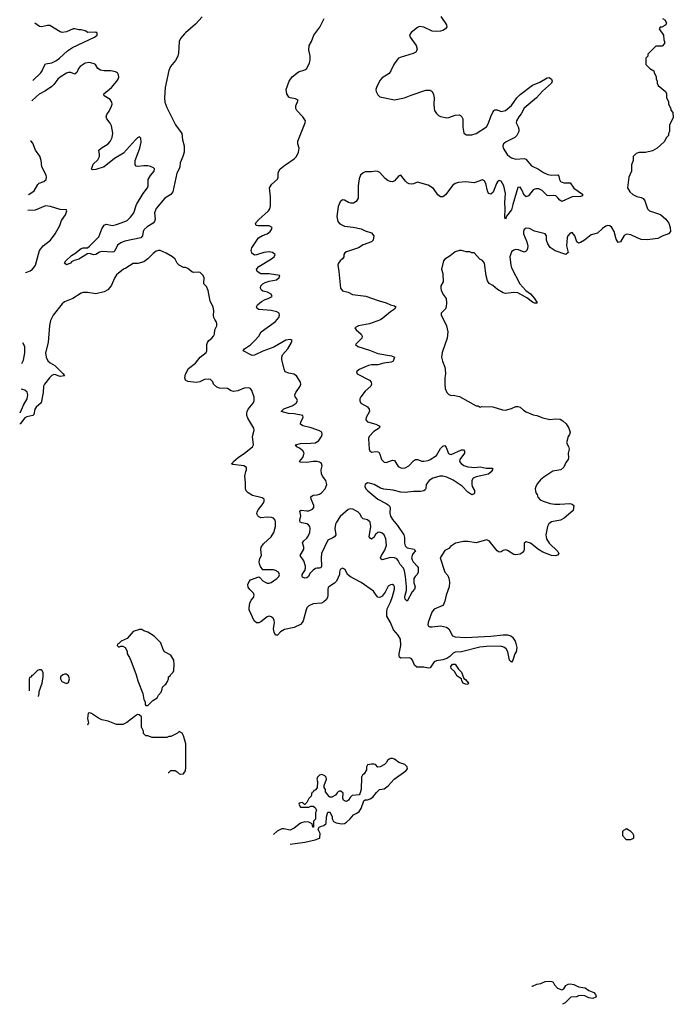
# Model space of a CAD drawing. Header units: inches. Extents: x 2348423 to 2474978, y 460702 to 613625.
# Tile 22 of 113: x 2348423 to 2354677, y 518596 to 528019. Entities that reach past the tile are written whole.
import ezdxf

# ---------------------------------------------------------------- set-up
doc = ezdxf.new("R2010")
doc.units = ezdxf.units.IN
doc.header["$MEASUREMENT"] = 0
for name, color, linetype in [('C3542', 7, 'Continuous'), ('C3551', 7, 'Continuous'), ('C3552', 7, 'Continuous')]:
    doc.layers.add(name, color=color, linetype=linetype)

msp = doc.modelspace()

# ---------------------------------------------------------------- linework, layer by layer
at = {"layer": 'C3542', "color": 5}
for points, elevation in [([(2348547.8, 527437.4), (2348624.8, 527510), (2348639.2, 527530), (2348652.7, 527567.3), (2348670, 527595.3), (2348730, 527605.2), (2348770, 527624.8), (2348803.8, 527650), (2348879.9, 527720.1), (2348927.7, 527752.3), (2349139.3, 527850), (2349162.7, 527870), (2349164, 527890), (2349150, 527899.3), (2349076.2, 527896.2), (2349050, 527911.8), (2349010, 527922.7), (2348990, 527922.7), (2348950, 527931.8), (2348934, 527930), (2348870, 527903.7), (2348830, 527896), (2348810, 527900.9), (2348710, 527963.1), (2348690, 527964), (2348630, 527949.7), (2348613.8, 527953.8), (2348568.5, 527984.4)], 120), ([(2350000, 527883.4), (2349960.2, 527839.8), (2349950, 527808.7), (2349941.5, 527698.5), (2349935.4, 527670), (2349913, 527627), (2349864.2, 527570), (2349850, 527532.3), (2349814.2, 527370), (2349809.4, 527270), (2349812.7, 527230), (2349830, 527179.5), (2349913.7, 527013.7), (2349974.5, 526930), (2349981.6, 526870), (2349997, 526810), (2349995, 526750), (2349984.8, 526710), (2349956.9, 526650), (2349955.7, 526610), (2349950.1, 526590), (2349927.8, 526550), (2349888.6, 526370), (2349870, 526346.6), (2349810, 526310.6), (2349730, 526210.8), (2349713.4, 526170), (2349717.8, 526110), (2349713.9, 526086.1), (2349701.1, 526070), (2349644, 526036), (2349612.4, 526010), (2349603.2, 525990), (2349598.4, 525950), (2349581.3, 525930), (2349430, 525897.8), (2349390, 525882.6), (2349360.1, 525859.9), (2349333.7, 525806.3), (2349322, 525798), (2349310, 525795.1), (2349210, 525801.1), (2349185.3, 525794.7), (2349150, 525771.8), (2349130.4, 525769.6), (2349090, 525782.6), (2349070, 525779.1), (2348990, 525726.8), (2348944.7, 525715.3), (2348917.6, 525702.4), (2348907.3, 525690), (2348870, 525672.7), (2348852.7, 525690), (2348863.7, 525710), (2348918.6, 525761.4), (2348950, 525779.5), (2349009.7, 525830), (2349030, 525835.8), (2349070, 525836.1), (2349090, 525850.2), (2349179.2, 525940.8), (2349210, 526016.3), (2349230, 526053), (2349250, 526060.3), (2349310, 526049.3), (2349350, 526057.1), (2349430, 526085.9), (2349450, 526098.3), (2349483, 526130), (2349514, 526170), (2349541.3, 526250), (2349604.6, 526355.4), (2349644.1, 526410), (2349650.6, 526430), (2349652.6, 526490), (2349673, 526527), (2349709.4, 526570), (2349711.8, 526591.8), (2349702, 526602), (2349675.1, 526615.1), (2349650, 526620.5), (2349610, 526621.3), (2349550, 526612.3), (2349537.5, 526617.5), (2349528, 526628), (2349526.3, 526670), (2349573.3, 526790), (2349586, 526846), (2349583.3, 526883.3), (2349570, 526898.4), (2349550, 526889.5), (2349530, 526869.6), (2349417.2, 526742.8), (2349330, 526689.8), (2349230, 526611.2), (2349150, 526584.4), (2349122.5, 526582.5), (2349109.5, 526589.5), (2349124.7, 526635.3), (2349170, 526678.4), (2349186, 526710), (2349187.3, 526730), (2349180.7, 526770), (2349200.9, 526790), (2349270, 526831.3), (2349290, 526853.1), (2349308.9, 526890), (2349312.7, 526932.7), (2349301.4, 527001.4), (2349289.7, 527029.7), (2349257, 527070), (2349249.6, 527090), (2349256.2, 527110), (2349278.3, 527141.7), (2349302.7, 527190), (2349307.4, 527210), (2349305.7, 527230), (2349290, 527254.7), (2349232, 527290), (2349229.4, 527310), (2349300.4, 527370), (2349353.7, 527430), (2349366.3, 527450), (2349371.8, 527470), (2349369.5, 527490), (2349359.3, 527510), (2349340.1, 527520.1), (2349295.3, 527530), (2349229.8, 527529.8), (2349195.1, 527535), (2349171.6, 527550), (2349148.6, 527588.6), (2349136.5, 527596.5), (2349090, 527608.2), (2349050, 527601.7), (2349000.2, 527570), (2348984.9, 527550), (2348970, 527512.3), (2348957.8, 527502.2), (2348950, 527498), (2348911.9, 527511.9), (2348890, 527512.9), (2348870, 527506.2), (2348810, 527469), (2348788.7, 527450), (2348750, 527399.2), (2348730, 527380.3), (2348670, 527336.5), (2348610, 527306.8), (2348579.5, 527280.5), (2348540.4, 527242.9)], 120), ([(2348506.1, 526342.2), (2348510, 526345.5), (2348560.4, 526379.6), (2348597.1, 526442.9), (2348610, 526452.7), (2348653.2, 526470), (2348677, 526490), (2348680.7, 526510), (2348676.2, 526530), (2348634.5, 526610), (2348629.5, 526670), (2348614, 526714), (2348575.3, 526770), (2348550, 526838), (2348530, 526858), (2348525.7, 526857.4)], 140), ([(2348477.9, 525599), (2348490, 525602.2), (2348523.3, 525616.7), (2348544.2, 525630), (2348562, 525650), (2348573.3, 525670), (2348612.7, 525810), (2348646.7, 525853.3), (2348717.4, 525910), (2348761.6, 525970), (2348806.6, 526050), (2348824.1, 526095.9), (2348861.2, 526150), (2348874, 526190), (2348870, 526198), (2348860.4, 526200.4), (2348810, 526201.2), (2348718, 526230), (2348670, 526236.2), (2348570, 526197), (2348500.5, 526193.6)], 140), ([(2350000, 525648), (2349990, 525648), (2349950, 525668), (2349928, 525690), (2349910, 525726), (2349886, 525750), (2349823.1, 525783.1), (2349768.4, 525808.4), (2349750, 525808.7), (2349730, 525802), (2349699.8, 525780.2), (2349650, 525728.7), (2349610, 525702), (2349554.4, 525685.6), (2349510, 525685.2), (2349439.9, 525640.1), (2349414.8, 525630), (2349350, 525577.2), (2349330, 525544), (2349302.2, 525477.8), (2349285.6, 525454.4), (2349265.3, 525434.7), (2349230, 525414.4), (2349150, 525394), (2349070, 525406.3), (2349030, 525407.6), (2349010, 525400.7), (2348930.2, 525349.8), (2348850, 525317.8), (2348830, 525299.7), (2348742.3, 525190), (2348719.1, 525140.9), (2348708.3, 525091.7), (2348696, 524930), (2348669.4, 524830), (2348676, 524790), (2348692.3, 524752.3), (2348713.4, 524733.4), (2348759.3, 524710), (2348839.1, 524630), (2348850.8, 524610), (2348810, 524604.7), (2348789.4, 524610), (2348770, 524621.3), (2348750, 524621.7), (2348730, 524612.2), (2348707.4, 524592.6), (2348660.8, 524530), (2348651.3, 524510), (2348648.5, 524450), (2348629, 524351), (2348580.8, 524310), (2348569.1, 524290), (2348558.9, 524241.1), (2348547.7, 524230), (2348490, 524218), (2348470.7, 524209.3), (2348430, 524153.6), (2348422.8, 524149.1)], 140), ([(2348444.8, 524729), (2348459.1, 524760.9), (2348472.8, 524830), (2348471, 524890), (2348452.3, 524926.3)], 140), ([(2348426.8, 524256.4), (2348459.4, 524330), (2348494.9, 524390), (2348501.3, 524430), (2348494.1, 524454.1), (2348473.3, 524473.3), (2348450, 524481.1), (2348435.4, 524481.4)], 140), ([(2348601.3, 521543.1), (2348608, 521570), (2348608, 521590), (2348638, 521670), (2348648, 521730), (2348647.3, 521767.3), (2348638, 521790), (2348630, 521798), (2348610, 521798), (2348594, 521790), (2348550, 521746), (2348538, 521742), (2348530, 521726), (2348518, 521722), (2348514, 521710), (2348514, 521594.3)], 160), ([(2350000, 521133.2), (2349990, 521166), (2349978, 521190), (2349950, 521206), (2349934, 521190), (2349870, 521158), (2349850, 521158), (2349830, 521148), (2349690, 521148), (2349650, 521166), (2349630, 521166), (2349608.4, 521188.4), (2349608, 521210), (2349588.9, 521248.9), (2349587.3, 521347.3), (2349567.3, 521367.3), (2349550, 521368), (2349530, 521358), (2349447.7, 521292.3), (2349410, 521274), (2349350, 521274), (2349270, 521305.2), (2349210, 521319), (2349175.5, 521335.5), (2349110, 521378), (2349090, 521386), (2349078, 521382), (2349072, 521330), (2349082, 521290), (2349072.7, 521267.3), (2349072.6, 521266.1)], 160), ([(2349842.4, 520813.8), (2349850, 520814), (2349870, 520832), (2349910, 520832), (2349930, 520822), (2349950, 520802), (2349959.6, 520799.6), (2349990, 520802), (2350000, 520817.1)], 160)]:
    msp.add_lwpolyline(points, dxfattribs=dict(at, elevation=elevation))
at = {"layer": 'C3542', "color": 5, "elevation": 160}
for points in [[(2349590, 522182), (2349570, 522182), (2349510, 522162), (2349450, 522098), (2349394, 522070), (2349372.7, 522047.3), (2349358, 522042), (2349354, 522030), (2349370, 522014), (2349390, 522022), (2349410, 522022), (2349432, 522010), (2349450, 521974), (2349452, 521950), (2349474.8, 521914.8), (2349486.4, 521886.4), (2349537.3, 521750), (2349554, 521690), (2349601, 521570), (2349610, 521514), (2349622, 521490), (2349623.6, 521463.6), (2349630, 521454), (2349650, 521454), (2349696.4, 521503.6), (2349738, 521530), (2349750, 521554), (2349776.4, 521583.6), (2349787.3, 521612.7), (2349788.4, 521631.6), (2349810, 521654), (2349822, 521658), (2349836.4, 521683.6), (2349846, 521710), (2349846, 521730), (2349862, 521738), (2349866, 521750), (2349890, 521774), (2349898, 521790), (2349902, 521850), (2349898, 521890), (2349870, 521938), (2349808.7, 521970), (2349795.3, 521990), (2349773.6, 522053.6), (2349710, 522118), (2349650, 522158), (2349610, 522168.7)], [(2348870, 521755.3), (2348850, 521755.3), (2348834, 521750), (2348814, 521730), (2348814, 521710), (2348825.4, 521685.4), (2348870, 521664.7), (2348890, 521674), (2348899, 521710), (2348890, 521738), (2348878, 521750)]]:
    msp.add_lwpolyline(points, close=True, dxfattribs=at)
at = {"layer": 'C3551', "color": 5, "elevation": 140}
msp.add_lwpolyline([(2353321.9, 518769.5), (2353329.4, 518770.6), (2353370, 518787.3), (2353410, 518793.4), (2353450, 518814), (2353490, 518817.3), (2353514.4, 518814.4), (2353526.4, 518806.4), (2353541.1, 518781.1), (2353570, 518750.7), (2353610, 518734), (2353630, 518742.8), (2353650, 518776), (2353670, 518787.3), (2353690, 518790.7), (2353724, 518784), (2353770, 518762.8), (2353834.8, 518754.8), (2353867.3, 518727.3), (2353916, 518710), (2353930.8, 518690), (2353938, 518670), (2353935.3, 518664.7), (2353907.3, 518652.7), (2353870, 518657), (2353830, 518677.2), (2353801.5, 518681.5), (2353770, 518677), (2353750, 518668.2), (2353696.3, 518663.7), (2353642, 518610), (2353617.5, 518595.8)], dxfattribs=at)
at = {"layer": 'C3552', "color": 5}
for points, elevation in [([(2352453.1, 528050), (2352508, 527970), (2352510, 527949.2), (2352496.3, 527930), (2352470, 527914.5), (2352450, 527907.6), (2352410, 527905.1), (2352370, 527909.6), (2352290, 527948.2), (2352247.7, 527952.2), (2352230, 527945.1), (2352170, 527896), (2352153.4, 527870), (2352160.5, 527850), (2352218, 527770), (2352225.1, 527734.9), (2352220.6, 527719.4), (2352212.2, 527707.8), (2352186.4, 527693.6), (2352062.7, 527657.3), (2352048.7, 527650), (2352030, 527631.3), (2352002, 527590), (2351974.9, 527530), (2351956.8, 527503.2), (2351890, 527462.2), (2351870, 527436.9), (2351835.6, 527370), (2351831.1, 527350), (2351835, 527330), (2351850, 527299.5), (2351870, 527279.3), (2352010, 527252), (2352105.2, 527270), (2352170, 527297.8), (2352310, 527343.7), (2352350, 527344.9), (2352370.4, 527330.4), (2352383.4, 527303.4), (2352388.5, 527270), (2352384, 527210), (2352387.1, 527170), (2352392.6, 527150), (2352410, 527119.5), (2352430, 527101.5), (2352450, 527091.4), (2352510, 527078), (2352530, 527081.5), (2352590, 527105.7), (2352628.5, 527108.5), (2352641.4, 527101.4), (2352654.4, 527090), (2352663.1, 527070), (2352663.6, 526990), (2352671.6, 526931.6), (2352697.6, 526917.6), (2352750, 526915.6), (2352790, 526929.3), (2352890, 526994), (2352910, 527028.5), (2352930, 527093), (2352950, 527134.8), (2352962.7, 527150), (2352970, 527154.9), (2352990, 527154.4), (2353030, 527139.6), (2353070, 527150.2), (2353130, 527198.6), (2353178.4, 527270), (2353210, 527302.2), (2353330, 527391.3), (2353399.7, 527420.3), (2353470, 527462.3), (2353490, 527466.4), (2353510.5, 527450), (2353518, 527430), (2353512.4, 527410), (2353424.8, 527335.2), (2353366.3, 527270), (2353249, 527171), (2353221.9, 527118.1), (2353199, 527090), (2353177, 527050), (2353173.4, 527030), (2353193, 526993), (2353198.9, 526970), (2353197.3, 526950), (2353181.2, 526910), (2353159.6, 526890), (2353076, 526850), (2353061.5, 526838.5), (2353052.3, 526830), (2353045.4, 526810), (2353049.2, 526790), (2353088.5, 526730), (2353108.4, 526710), (2353130, 526696.8), (2353170, 526685), (2353249.3, 526689.3), (2353264.3, 526684.3), (2353319.7, 526619.7), (2353386.5, 526586.5), (2353435, 526555), (2353477.3, 526537.3), (2353510, 526530.2), (2353572.4, 526532.4), (2353582, 526522), (2353587.6, 526490), (2353597.6, 526470), (2353630, 526458.4), (2353690, 526456), (2353725.3, 526405.3), (2353808, 526350), (2353807.3, 526332.7), (2353790, 526326), (2353710, 526323.9), (2353610, 526279.7), (2353590, 526291.2), (2353573.4, 526313.4), (2353551.9, 526331.9), (2353530, 526337.5), (2353490, 526334.2), (2353470, 526337.2), (2353422.4, 526382.4), (2353390, 526398.3), (2353361.3, 526398.7), (2353334.9, 526390), (2353290, 526334.3), (2353270, 526324.2), (2353250, 526338), (2353228.2, 526390), (2353210, 526416.9), (2353190, 526411.6), (2353140.1, 526250), (2353130, 526200.5), (2353080.3, 526139.7), (2353070, 526109.4), (2353064.7, 526124.7), (2353069.2, 526210), (2353064.3, 526270), (2353070, 526354), (2353054.5, 526430), (2353030, 526473.5), (2353010, 526478.7), (2352994.2, 526465.8), (2352984.2, 526450), (2352952.8, 526367.2), (2352930, 526347.6), (2352910, 526355.1), (2352899.8, 526379.8), (2352883.1, 526450), (2352870, 526473.6), (2352850, 526484.7), (2352770, 526458), (2352690, 526467.7), (2352620.6, 526459.4), (2352590, 526451.1), (2352566.4, 526433.6), (2352498.5, 526341.5), (2352470, 526322.7), (2352450, 526322), (2352422.4, 526342.4), (2352382.8, 526402.8), (2352330, 526435.1), (2352230, 526462.9), (2352190, 526447.6), (2352170, 526444.2), (2352150, 526447.8), (2352130, 526457.6), (2352113, 526473), (2352070, 526529.2), (2352050, 526525.2), (2352010, 526477.6), (2351990, 526468), (2351970, 526469.7), (2351950, 526476.9), (2351919.7, 526499.7), (2351870, 526555.1), (2351850, 526565.4), (2351830, 526568.2), (2351790, 526562), (2351730, 526561.6), (2351710, 526553), (2351685.2, 526530), (2351670, 526494), (2351662.8, 526430), (2351662, 526310), (2351641.9, 526278.1), (2351616.1, 526263.9), (2351590, 526262.7), (2351568.2, 526268.2), (2351530, 526292.1), (2351510, 526293.3), (2351490, 526276.8), (2351469.2, 526230), (2351456.1, 526136.1), (2351468.1, 526088.1), (2351484.9, 526064.9), (2351530, 526043.7), (2351613.1, 526033.1), (2351690, 526016), (2351730, 525997.3), (2351790, 525979), (2351810.2, 525949.8), (2351805.2, 525910), (2351788.6, 525891.4), (2351710, 525863), (2351664.5, 525835.5), (2351550, 525796.9), (2351532.8, 525787.2), (2351524.9, 525770), (2351524.4, 525750), (2351510.4, 525730), (2351487.8, 525712.2), (2351472, 525690), (2351466.5, 525670), (2351478, 525610), (2351492.7, 525450), (2351510, 525424.7), (2351566, 525410), (2351607.7, 525387.7), (2351733.8, 525373.8), (2351854, 525330), (2351930, 525310.2), (2351970, 525290.2), (2352010, 525279.3), (2352022, 525270), (2352010.2, 525249.8), (2351970, 525223.6), (2351898.8, 525161.2), (2351874.1, 525145.9), (2351771.1, 525108.9), (2351664.7, 525090), (2351630.8, 525070), (2351642, 525050), (2351690.2, 525010.2), (2351700.4, 524990), (2351696.4, 524970), (2351636.3, 524910), (2351657.3, 524890), (2351770, 524856.6), (2351850, 524823.7), (2351981.7, 524801.7), (2352010.3, 524790), (2352000.4, 524759.6), (2351991.6, 524748.4), (2351977.6, 524742.4), (2351908.3, 524731.7), (2351850, 524715.8), (2351790, 524715), (2351758.8, 524710), (2351670.7, 524670), (2351644.9, 524650), (2351650.8, 524630), (2351770.4, 524570), (2351786.4, 524550), (2351790, 524532), (2351783.8, 524510), (2351730, 524462.4), (2351687.2, 524410), (2351677, 524390), (2351677.6, 524370), (2351688.4, 524350), (2351752.3, 524312.3), (2351766.7, 524290), (2351768.7, 524270), (2351737.6, 524210), (2351734.4, 524190), (2351750.7, 524170), (2351830, 524146.7), (2351867.3, 524130), (2351863, 524110), (2351810, 524078.7), (2351767.2, 524030), (2351761.1, 524010), (2351766.5, 523910), (2351772, 523892), (2351790, 523880.4), (2351830, 523885.7), (2351850, 523884.4), (2351858.7, 523878.7), (2351870, 523861), (2351883.6, 523810), (2351910, 523784.7), (2351930, 523782.2), (2351990, 523803.1), (2352010, 523799.1), (2352043.6, 523743.6), (2352068.4, 523728.3), (2352090, 523726.9), (2352110, 523730.2), (2352146, 523750), (2352190, 523798.4), (2352210, 523808.5), (2352230, 523808.5), (2352270, 523794.9), (2352290, 523792.9), (2352330, 523798.9), (2352350, 523808.7), (2352410, 523846.7), (2352450, 523915.5), (2352470, 523936.4), (2352490, 523942), (2352504.9, 523924.9), (2352526.4, 523866.4), (2352539.3, 523859.3), (2352550, 523857.1), (2352650, 523903.7), (2352670, 523901.3), (2352678.9, 523890), (2352678.3, 523870), (2352633, 523810), (2352630.6, 523790), (2352647.3, 523770), (2352672.7, 523752.8), (2352710, 523740.3), (2352745.3, 523734.7), (2352770, 523733.1), (2352830, 523740.3), (2352885.1, 523725.1), (2352945.4, 523725.4), (2352947.7, 523710), (2352934.9, 523690), (2352907.7, 523670), (2352790, 523643.5), (2352763, 523630), (2352750.3, 523609.7), (2352747.8, 523572.2), (2352752.7, 523550), (2352773.4, 523513.4), (2352774.1, 523490), (2352770, 523482.2), (2352750, 523471.1), (2352710, 523498.5), (2352655, 523555), (2352570.8, 523610.8), (2352510, 523640.2), (2352470, 523650.5), (2352442.8, 523650), (2352410, 523641.6), (2352374.4, 523630), (2352341.1, 523610), (2352312.4, 523570), (2352308.2, 523531.8), (2352301.1, 523518.9), (2352290.3, 523509.6), (2352256.5, 523503.5), (2352190, 523502.2), (2352110, 523493.3), (2352070, 523496.4), (2351995.1, 523515.1), (2351905.7, 523525.7), (2351875.8, 523535.8), (2351815.4, 523570), (2351770, 523584.4), (2351750, 523585.1), (2351728, 523570), (2351724.4, 523550), (2351734.4, 523530), (2351754.9, 523510), (2351848.5, 523430), (2351929.2, 523389.2), (2351957.3, 523370), (2351968, 523350), (2351963.7, 523296.3), (2351970, 523268.5), (2351990, 523234.9), (2352038.1, 523178.1), (2352097.7, 523090), (2352103.6, 523063.6), (2352103.7, 523010), (2352110, 522984.2), (2352130, 522964.1), (2352196, 522950), (2352210.4, 522930.4), (2352197.8, 522922.2), (2352180.6, 522899.4), (2352173, 522870), (2352177.6, 522850), (2352188.9, 522830), (2352227.4, 522790), (2352235.2, 522775.2), (2352236, 522730), (2352226.7, 522710), (2352205.7, 522690), (2352193.8, 522670), (2352194.7, 522630), (2352207.6, 522590), (2352200.9, 522570), (2352177, 522543), (2352130, 522454), (2352111.8, 522471.8), (2352108.1, 522488.1), (2352110, 522510.6), (2352123.7, 522556.3), (2352125.2, 522594.8), (2352114.9, 522690), (2352104.6, 522744.6), (2352094.2, 522770), (2352064.8, 522804.8), (2352044.1, 522844.1), (2352030, 522857.5), (2352010, 522867.3), (2351970, 522872.7), (2351890, 522848.1), (2351877.6, 522857.6), (2351876, 522870), (2351884.4, 522890), (2351916.5, 522943.5), (2351933.1, 522990), (2351926.1, 523050), (2351910, 523088.1), (2351890, 523105.4), (2351870, 523113.8), (2351850, 523112), (2351827.1, 523092.9), (2351810, 523064.5), (2351793.4, 523050), (2351790, 523047.6), (2351775.6, 523055.6), (2351767.2, 523070), (2351782.7, 523170), (2351774.7, 523210), (2351750, 523231.9), (2351710, 523241.7), (2351695.6, 523255.6), (2351678.5, 523290), (2351659.8, 523310), (2351610, 523335.6), (2351590, 523338.9), (2351567.2, 523330), (2351490, 523263.5), (2351454.6, 523210), (2351444.6, 523190), (2351437.5, 523150), (2351446.7, 523090), (2351433.4, 523070), (2351419.9, 523060.1), (2351370, 523038.4), (2351309.1, 522910.9), (2351306.1, 522870), (2351312.1, 522790), (2351305.8, 522774.2), (2351291.8, 522768.2), (2351270, 522769.8), (2351254.6, 522765.4), (2351229.4, 522750.6), (2351200.4, 522719.6), (2351185.5, 522690), (2351170, 522677.6), (2351150, 522673.6), (2351130, 522682), (2351125.4, 522690), (2351125.1, 522710), (2351151.8, 522748.2), (2351158, 522770), (2351157.3, 522790), (2351140.7, 522840.7), (2351106, 522890), (2351142.6, 522950), (2351142, 522970), (2351128.2, 523011.8), (2351140.9, 523030), (2351170, 523056.9), (2351182.9, 523077.1), (2351198.4, 523110), (2351203.7, 523150), (2351199.8, 523170), (2351185.8, 523185.8), (2351170, 523193.5), (2351122, 523202), (2351107.6, 523210), (2351104.2, 523230), (2351111.5, 523271.5), (2351103.5, 523316.5), (2351114.5, 523325.5), (2351170, 523317.2), (2351190, 523319.1), (2351224.9, 523335.1), (2351236.9, 523350), (2351238.5, 523370), (2351211.5, 523430), (2351208.2, 523451.8), (2351230, 523468.2), (2351270, 523472.4), (2351290, 523478), (2351310, 523490.2), (2351344.5, 523530), (2351362, 523570), (2351350.9, 523610), (2351321.5, 523650), (2351311.5, 523671.5), (2351308.9, 523710), (2351316, 523750), (2351311.3, 523770), (2351290, 523785.1), (2351269.8, 523789.8), (2351230, 523789.8), (2351170, 523779.8), (2351104.2, 523784.2), (2351100.9, 523790), (2351131.4, 523828.6), (2351144.5, 523870), (2351132.9, 523892.9), (2351098.6, 523918.6), (2351074, 523930), (2351060.7, 523950), (2351110, 523962.3), (2351210, 523964.4), (2351254.7, 523970), (2351283.9, 523990), (2351309.7, 524030), (2351316.4, 524050), (2351312.4, 524070), (2351290, 524083.5), (2351213.1, 524113.1), (2351132, 524132), (2351108.4, 524148.4), (2351111.6, 524170), (2351135.1, 524210), (2351132, 524230), (2351050, 524245.7), (2350996, 524250), (2350924.5, 524270), (2350950, 524295.5), (2351030, 524323.5), (2351069.6, 524350), (2351082, 524370), (2351075.1, 524390), (2351059.6, 524410), (2351056.3, 524430), (2351064, 524450), (2351106.9, 524510), (2351114, 524530), (2351109.7, 524550), (2351070, 524611.3), (2351047, 524627), (2350997, 524637), (2350964.5, 524650), (2350952.8, 524672.8), (2350932.5, 524767.5), (2350932.3, 524790), (2350938, 524810), (2350987, 524870), (2351024.5, 524930), (2351030.9, 524950.9), (2351010, 524958.9), (2350970, 524950.8), (2350855.1, 524884.9), (2350750, 524846.4), (2350670, 524806.8), (2350646.2, 524806.2), (2350562, 524850), (2350575.1, 524870), (2350632.1, 524907.9), (2350673.1, 524946.9), (2350711.6, 524990), (2350732.8, 525030), (2350869.7, 525130), (2350903.5, 525170), (2350909.6, 525190), (2350905.1, 525210), (2350883.6, 525223.6), (2350830, 525236.4), (2350710, 525246.5), (2350695.2, 525255.2), (2350688, 525270), (2350699.4, 525290), (2350737.9, 525322.1), (2350770, 525341.1), (2350799.5, 525350), (2350837.4, 525370), (2350830, 525392.4), (2350792.3, 525410), (2350750, 525419.8), (2350736.8, 525430), (2350726.1, 525450), (2350731.3, 525470), (2350749.2, 525490.8), (2350770, 525502.9), (2350810, 525517), (2350880.5, 525530), (2350906, 525550), (2350912, 525570), (2350810, 525586.2), (2350730, 525587.5), (2350695.8, 525610), (2350689.9, 525630.1), (2350710, 525655.2), (2350832.4, 525730), (2350857.4, 525750), (2350867.3, 525770), (2350840.9, 525790), (2350810, 525795.6), (2350758.8, 525790), (2350690, 525768.3), (2350670, 525766.6), (2350643.5, 525783.5), (2350637.7, 525810), (2350645.3, 525834.7), (2350708.9, 525931.1), (2350746.7, 525953.3), (2350791.8, 525970), (2350818.7, 525990), (2350832.1, 526012.1), (2350837, 526030), (2350810, 526047.3), (2350704.9, 526044.9), (2350685.2, 526050), (2350679.3, 526070), (2350710, 526106), (2350802.9, 526190), (2350816.9, 526210), (2350823.5, 526236.5), (2350822.9, 526322.9), (2350813, 526410), (2350836.3, 526443.7), (2350888.3, 526491.7), (2350897, 526510), (2350896.9, 526550), (2350901.7, 526570), (2350914.7, 526590), (2350955.6, 526624.5), (2351050, 526686.3), (2351072, 526710), (2351091.7, 526750), (2351095.3, 526790), (2351084.8, 526830), (2351083.2, 526856.8), (2351155.8, 527030), (2351156.3, 527050), (2351132.8, 527090), (2351073.3, 527150), (2351066, 527170), (2351066.3, 527193.7), (2351088.7, 527250), (2351061.5, 527261.5), (2351010, 527269.5), (2350998.7, 527278.7), (2350979.5, 527310), (2350974, 527350), (2351002, 527430), (2351030, 527473), (2351090, 527518), (2351150, 527538), (2351169.2, 527550), (2351195.9, 527604.1), (2351202, 527630), (2351203.7, 527670), (2351189.4, 527730), (2351192.7, 527770), (2351215.1, 527810), (2351238.4, 527870), (2351293.6, 527946.4), (2351336.9, 528030)], 120), ([(2350170, 528046.6), (2350104.9, 527975), (2350010, 527894.3), (2350000, 527883.4)], 120), ([(2354574, 528030), (2354596.9, 528016.9), (2354611.1, 527988.9), (2354604.7, 527970), (2354597.3, 527962.7), (2354568, 527948), (2354552, 527948), (2354542, 527930), (2354582, 527870), (2354584.7, 527824.7), (2354594, 527810), (2354594, 527790), (2354570, 527766), (2354510, 527766), (2354434, 527690), (2354434, 527670), (2354414, 527650), (2354414, 527590), (2354451.6, 527551.6), (2354492, 527530), (2354492.7, 527512.7), (2354511.6, 527471.6), (2354512.7, 527452.7), (2354522, 527430), (2354522, 527410), (2354532, 527390), (2354602, 527330), (2354612, 527310), (2354612.7, 527272.7), (2354631.1, 527231.1), (2354632, 527210), (2354652, 527170), (2354652.7, 527152.7), (2354671.3, 527130), (2354676.9, 527083.1), (2354642, 527010), (2354642, 526950), (2354632, 526930), (2354631.3, 526910), (2354612, 526890), (2354590.7, 526849.3), (2354522, 526790), (2354478, 526762), (2354410, 526748.7), (2354350, 526748.7), (2354322, 526738), (2354292, 526710), (2354292, 526670), (2354278, 526630), (2354278, 526570), (2354251.3, 526510), (2354238, 526410), (2354261, 526370), (2354290, 526346), (2354327.1, 526327.1), (2354370, 526316), (2354390, 526306), (2354405.2, 526285.2), (2354430.4, 526210), (2354450, 526190.4), (2354552.8, 526152.8), (2354604.9, 526110), (2354633, 526070), (2354647.3, 526030), (2354650.8, 525990), (2354631, 525970), (2354570, 525946.6), (2354530, 525924.5), (2354427.6, 525912.4), (2354370, 525916), (2354329.8, 525929.8), (2354270, 525960.5), (2354230, 525966), (2354207.2, 525952.8), (2354170, 525892), (2354150, 525887.6), (2354130, 525917.2), (2354112.2, 525990), (2354090, 526029.4), (2354070, 526047), (2354050, 526049.6), (2354030, 526042.9), (2353998.6, 526021.4), (2353950, 525975.1), (2353890, 525959.3), (2353828.5, 525910), (2353790, 525886.3), (2353770, 525879.5), (2353753.4, 525893.4), (2353735.8, 525950), (2353710, 525982), (2353690, 525976.2), (2353667.8, 525950), (2353661.7, 525930), (2353654, 525854), (2353670.6, 525790), (2353650, 525772), (2353547.7, 525807.7), (2353499.5, 525839.5), (2353474.7, 525874.7), (2353465.1, 525910), (2353464, 525950), (2353449.2, 525969.2), (2353350, 525996), (2353300.2, 526020.2), (2353270, 526022.7), (2353250.5, 526009.5), (2353242, 525990), (2353243.8, 525970), (2353274, 525894), (2353283.7, 525850), (2353283.1, 525830), (2353276.4, 525810), (2353270, 525802), (2353250, 525794), (2353195.8, 525815.8), (2353170, 525818.5), (2353150, 525814), (2353130, 525797.4), (2353113.7, 525750), (2353122.8, 525670), (2353130, 525643), (2353209.5, 525489.5), (2353265.9, 525425.9), (2353310, 525393.8), (2353350.2, 525350), (2353374.9, 525310), (2353370, 525304.5), (2353350, 525304.7), (2353330, 525313.7), (2353276.2, 525356.2), (2353190, 525403.1), (2353150, 525409), (2353070, 525398.2), (2353050, 525404), (2352996.2, 525436.2), (2352950, 525475.6), (2352914, 525494), (2352898.9, 525518.9), (2352886, 525566), (2352869, 525690), (2352850, 525715.3), (2352825.6, 525725.6), (2352770, 525788), (2352748.9, 525788.9), (2352730, 525798), (2352696.4, 525796.4), (2352650, 525808.7), (2352630, 525808.7), (2352590, 525798), (2352541, 525759), (2352490, 525728), (2352478, 525710), (2352458, 525630), (2352471.3, 525590), (2352474, 525510), (2352451.3, 525470), (2352451, 525450), (2352454.8, 525430), (2352474, 525390), (2352503.1, 525350), (2352507.6, 525310), (2352504.9, 525270), (2352497.1, 525250), (2352454.8, 525210), (2352455.3, 525195.3), (2352507.7, 525090), (2352520.7, 525030), (2352513.4, 524970), (2352465.2, 524834.8), (2352458.8, 524790), (2352466.8, 524750), (2352490, 524692), (2352494, 524670), (2352496.3, 524630), (2352490.6, 524590), (2352490.7, 524530), (2352494.8, 524490), (2352510, 524452), (2352530, 524432), (2352550, 524422), (2352570, 524424.7), (2352630, 524411), (2352790, 524324.7), (2352810, 524322), (2352830, 524312), (2352844, 524316), (2352950, 524313), (2353043.4, 524283.4), (2353070, 524280.5), (2353130, 524296.4), (2353170, 524315.8), (2353190, 524317.6), (2353211.6, 524311.6), (2353242.8, 524282.8), (2353270, 524267.3), (2353337.5, 524237.5), (2353370, 524230.6), (2353430, 524206.8), (2353494, 524194), (2353550, 524198), (2353594.2, 524194.2), (2353619.9, 524179.9), (2353650.6, 524150.6), (2353678, 524110), (2353691, 524070), (2353684.7, 524050), (2353670.9, 524029.1), (2353656, 523970), (2353675.5, 523935.5), (2353680.7, 523910), (2353671, 523870), (2353675.3, 523824.7), (2353670.9, 523809.1), (2353650, 523782), (2353630, 523735.3), (2353602, 523710), (2353523.4, 523696.6), (2353438.8, 523641.2), (2353406.2, 523613.8), (2353378.5, 523581.5), (2353361, 523550), (2353356, 523530), (2353362, 523490), (2353374.4, 523474.4), (2353382, 523450), (2353404.5, 523424.5), (2353432, 523410), (2353498, 523390), (2353542.4, 523382.4), (2353590, 523380.8), (2353687, 523387), (2353710, 523382), (2353724, 523370), (2353717.1, 523322.9), (2353631.9, 523248.1), (2353596, 523230), (2353510, 523213.5), (2353485.3, 523194.7), (2353472, 523170), (2353458.3, 523090), (2353462.3, 523050), (2353488.7, 523008.7), (2353572.2, 522930), (2353580.5, 522910), (2353570, 522893.2), (2353550, 522887), (2353510, 522891.5), (2353430, 522923.1), (2353386.8, 522946.8), (2353310, 523009.6), (2353270, 523022.7), (2353250.7, 523009.3), (2353250.6, 522950), (2353245.5, 522934.5), (2353230, 522917.2), (2353210, 522905.2), (2353170, 522897.2), (2353150, 522901.2), (2353090, 522937.2), (2353070, 522944), (2353050, 522939), (2353030, 522925.2), (2353010, 522921.2), (2352990, 522934), (2352914, 523030), (2352890, 523039.3), (2352790, 523012.3), (2352710, 523025.2), (2352670, 523026), (2352592, 523010), (2352543.5, 522976.5), (2352530, 522958), (2352490, 522938), (2352446.8, 522870), (2352490.7, 522730), (2352518.2, 522698.2), (2352530, 522674), (2352534.7, 522634.7), (2352531.1, 522590), (2352502.9, 522510), (2352490, 522453.2), (2352476.7, 522423.3), (2352470, 522413.6), (2352450, 522401.3), (2352390, 522377), (2352366.4, 522350), (2352330.6, 522250), (2352327.9, 522227.9), (2352334, 522214), (2352348.7, 522208.7), (2352369, 522209), (2352450, 522217.2), (2352505.8, 522205.8), (2352527.9, 522187.9), (2352563.4, 522123.4), (2352590, 522111.2), (2352690, 522107.3), (2352930, 522117.8), (2353050, 522131.8), (2353090.2, 522130.2), (2353121.3, 522121.3), (2353138.4, 522110), (2353162.6, 522070), (2353171.5, 522050), (2353179.6, 522010), (2353171.7, 521970), (2353159.5, 521950), (2353142, 521890), (2353130, 521869), (2353110, 521888), (2353095.1, 521970), (2353076.9, 521996.9), (2353054.3, 522014.3), (2353022.9, 522022.9), (2352890, 522019.9), (2352825, 522015), (2352651.1, 521968.9), (2352590, 521964.7), (2352570, 521956.1), (2352537.1, 521922.9), (2352510, 521905.7), (2352470, 521891.1), (2352410, 521884.2), (2352390, 521873.6), (2352350, 521817.2), (2352330, 521813.6), (2352290, 521820.9), (2352221.4, 521821.4), (2352200.2, 521840.2), (2352182.6, 521890), (2352170, 521906), (2352150, 521912.1), (2352070, 521907.8), (2352058.3, 521918.3), (2352053.3, 521930), (2352053.5, 521950), (2352070.6, 522029.4), (2352065.7, 522090), (2352045.1, 522130), (2352001.1, 522181.1), (2351972.4, 522250), (2351937.2, 522310), (2351934.2, 522350), (2351938.2, 522381.8), (2351970, 522444.9), (2351990, 522497.3), (2352007.6, 522570), (2352009.4, 522590), (2352003.7, 522603.7), (2351990, 522612.7), (2351970, 522609.3), (2351950, 522596), (2351920.9, 522539.1), (2351890, 522501.2), (2351870, 522489.3), (2351850, 522493.2), (2351833.2, 522510), (2351809, 522550), (2351690, 522632), (2351586.6, 522686.6), (2351558, 522710), (2351536.5, 522756.5), (2351510, 522768.7), (2351490, 522758), (2351482, 522730), (2351482, 522710), (2351454.1, 522645.9), (2351434.8, 522625.2), (2351390, 522598.7), (2351375.1, 522584.9), (2351370.3, 522569.7), (2351371.2, 522510), (2351367.7, 522490), (2351354.6, 522465.4), (2351333.6, 522446.4), (2351310, 522435.4), (2351230, 522428.7), (2351188.7, 522410), (2351171.1, 522388.9), (2351162.8, 522370), (2351134.8, 522265.2), (2351127.1, 522250), (2351108.9, 522231.1), (2351050, 522201.5), (2350956, 522184), (2350919.8, 522160.2), (2350890, 522129.4), (2350870, 522128), (2350858, 522158), (2350852, 522190), (2350861, 522250), (2350857.6, 522270), (2350847.6, 522290), (2350830, 522304.4), (2350810, 522309), (2350790, 522305), (2350730, 522256.8), (2350710, 522247.8), (2350690, 522247.8), (2350665.7, 522265.7), (2350619.5, 522370), (2350617.9, 522390), (2350624.9, 522435.1), (2350637.5, 522462.5), (2350658.8, 522490), (2350665.8, 522510), (2350660.3, 522530), (2350624, 522564.1), (2350608.5, 522588.5), (2350607.1, 522612.9), (2350617.1, 522642.9), (2350630, 522657.2), (2350710, 522685.5), (2350721.4, 522681.4), (2350748.2, 522650), (2350770, 522636.5), (2350790, 522627.5), (2350810, 522626.5), (2350830, 522632.8), (2350882.4, 522670), (2350901.6, 522690), (2350909.6, 522710), (2350900.7, 522730), (2350870, 522748.3), (2350850, 522754.6), (2350750, 522754.5), (2350725.9, 522785.9), (2350715.8, 522810), (2350713.6, 522830), (2350719.4, 522860.6), (2350737.6, 522890), (2350728.6, 522948.6), (2350734.2, 522970), (2350756.9, 523003.1), (2350830.4, 523069.6), (2350855.3, 523110), (2350870.8, 523170), (2350870.9, 523210), (2350866.3, 523230), (2350850, 523247.8), (2350833.5, 523253.5), (2350790, 523256.2), (2350730, 523250.7), (2350710, 523260.4), (2350700.9, 523270), (2350692.7, 523290), (2350695.1, 523310), (2350707.3, 523332.7), (2350754, 523390), (2350762.7, 523410), (2350762, 523430), (2350742, 523442), (2350650, 523466), (2350610, 523489.3), (2350591.1, 523511.1), (2350583, 523530), (2350583.5, 523590), (2350577.4, 523650), (2350586, 523694), (2350594, 523710), (2350593.3, 523733.3), (2350568.2, 523748.2), (2350460.7, 523760.7), (2350449.5, 523769.5), (2350463, 523777), (2350469.7, 523790), (2350512.5, 523830), (2350573.3, 523870), (2350649.6, 523930), (2350658.4, 523950), (2350649.7, 524030), (2350665.6, 524090), (2350663.6, 524110), (2350605.9, 524205.9), (2350596.5, 524230), (2350595.3, 524250), (2350598.2, 524270), (2350609, 524291), (2350657.6, 524350), (2350665.6, 524370), (2350665.1, 524405.1), (2350645.2, 524470), (2350630, 524489), (2350614.5, 524494.5), (2350570, 524491.8), (2350510, 524466), (2350470, 524460.5), (2350447, 524467), (2350409.7, 524489.7), (2350333.5, 524493.5), (2350310, 524501.7), (2350278.4, 524530), (2350270, 524554), (2350250, 524576.2), (2350230, 524579.7), (2350190, 524575.1), (2350146.8, 524553.2), (2350110, 524546.6), (2350030, 524557.6), (2350009.6, 524570), (2350001.6, 524590), (2350010, 524624.7), (2350038, 524682), (2350105.1, 524730), (2350149.4, 524790), (2350206.2, 524833.8), (2350213.6, 524850), (2350214, 524910), (2350218.4, 524930), (2350231.2, 524948.8), (2350260.9, 524970), (2350278, 524990), (2350286, 525010), (2350289.2, 525050), (2350309, 525090), (2350309, 525110), (2350304, 525130), (2350289, 525150), (2350281.2, 525170), (2350277.2, 525190), (2350281.2, 525230), (2350273.2, 525270), (2350246.3, 525326.3), (2350225.6, 525425.6), (2350210, 525466), (2350186, 525490), (2350188, 525550), (2350173.6, 525573.6), (2350150, 525598), (2350130, 525602), (2350090, 525599), (2350070, 525604), (2350030, 525638), (2350010, 525648), (2350000, 525648)], 140), ([(2350000, 520817.1), (2350009.1, 520830.9), (2350013.8, 520866.2), (2350013.2, 521090), (2350000, 521133.2)], 160), ([(2351990, 520948.7), (2351970, 520948.7), (2351956.9, 520943.1), (2351942, 520930), (2351930, 520906), (2351914, 520890), (2351871.6, 520868.4), (2351850, 520866), (2351826, 520890), (2351810, 520895.3), (2351790, 520895.3), (2351750, 520886), (2351742, 520870), (2351739.6, 520840.4), (2351718, 520802), (2351702, 520790), (2351694, 520770), (2351691.1, 520651.1), (2351678, 520610), (2351670, 520602), (2351604.9, 520595.1), (2351584, 520576), (2351570, 520548.7), (2351550, 520535.3), (2351530, 520542), (2351522, 520550), (2351515.3, 520570), (2351516.4, 520616.4), (2351496.4, 520636.4), (2351483.6, 520636.4), (2351470, 520628), (2351459.6, 520620.4), (2351443.6, 520596.4), (2351410, 520578), (2351390, 520578), (2351383.1, 520583.1), (2351349.1, 520629.1), (2351348, 520650), (2351335.3, 520670), (2351335.3, 520690), (2351359, 520750), (2351355.3, 520770), (2351343.1, 520783.1), (2351313.6, 520793.6), (2351290, 520788), (2351271.1, 520768.9), (2351264.7, 520750), (2351271.1, 520728.9), (2351270, 520666), (2351250, 520646), (2351238, 520642), (2351230, 520626), (2351218, 520622), (2351211.6, 520588.4), (2351190, 520566), (2351171.6, 520528.4), (2351152.7, 520507.3), (2351147.3, 520507.3), (2351130, 520526), (2351098, 520522), (2351094, 520510), (2351110, 520482), (2351190, 520482), (2351208.7, 520491.3), (2351230, 520491.3), (2351243.6, 520483.6), (2351251.6, 520471.6), (2351262, 520450), (2351252, 520430), (2351251.6, 520368.4), (2351234, 520350), (2351234, 520290), (2351228, 520290), (2351222, 520322), (2351190, 520338), (2351150, 520342), (2351110, 520329), (2351050, 520282), (2351010, 520262), (2350950, 520275.3), (2350930, 520275.3), (2350887.5, 520252.5), (2350852.1, 520220.6)], 160), ([(2351010.7, 520127.4), (2351150, 520148.2), (2351250, 520171), (2351290, 520184.7), (2351295.3, 520190), (2351298, 520230), (2351278, 520270), (2351280.4, 520279.6), (2351288.4, 520291.6), (2351310, 520302), (2351333.6, 520306.4), (2351354, 520326), (2351358, 520390), (2351370, 520434), (2351390, 520434), (2351394, 520430), (2351411.1, 520391.1), (2351412, 520370), (2351424.7, 520344.7), (2351450, 520332), (2351504, 520324), (2351530, 520327.7), (2351550, 520338.8), (2351584, 520370), (2351618, 520410), (2351650, 520424.7), (2351670, 520442), (2351688.7, 520470), (2351716.4, 520543.6), (2351730, 520552), (2351750, 520552), (2351776.4, 520563.6), (2351800.4, 520579.6), (2351836.4, 520623.6), (2351866, 520650), (2351910, 520658), (2351950, 520686), (2352005.2, 520750), (2352118, 520830), (2352132.7, 520850), (2352129, 520870), (2352109.4, 520889.4), (2352049.5, 520909.5), (2352010, 520942), (2351990, 520948.7)], 160)]:
    msp.add_lwpolyline(points, dxfattribs=dict(at, elevation=elevation))
for points, elevation in [([(2352710, 521657.2), (2352690, 521659.7), (2352666.6, 521670), (2352652.7, 521690), (2352649.6, 521709.6), (2352610, 521735.1), (2352582, 521782), (2352552.7, 521810), (2352549.7, 521830), (2352565.1, 521850), (2352590, 521851.8), (2352621.8, 521801.8), (2352650, 521773.1), (2352673.7, 521713.7), (2352690, 521703), (2352716.4, 521670)], 140), ([(2354230, 520274), (2354199.6, 520260.4), (2354192, 520250), (2354192, 520210), (2354219.6, 520179.6), (2354230, 520172), (2354270, 520172), (2354290, 520182), (2354298, 520190), (2354298, 520210), (2354288.7, 520230), (2354270, 520248.7)], 160)]:
    msp.add_lwpolyline(points, close=True, dxfattribs=dict(at, elevation=elevation))

doc.saveas('drawing.dxf')
